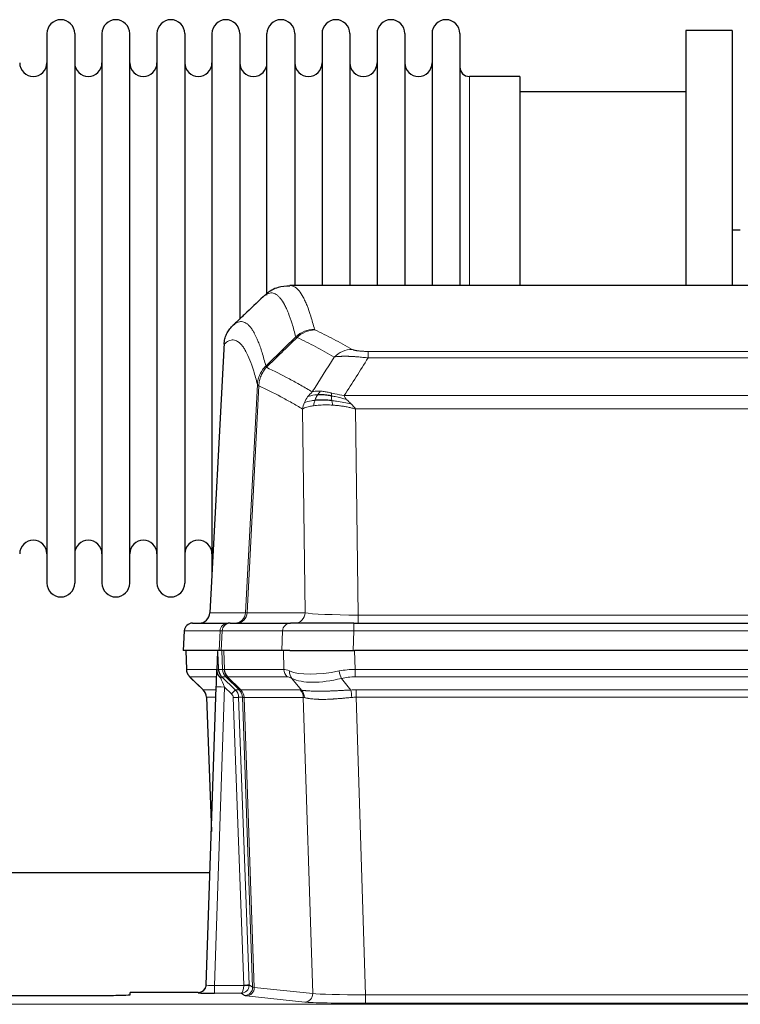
# Model space of a CAD drawing. Header units: inches. Extents: x 0 to 20790, y -12 to 14700.
# Tile 78 of 133: x 6164 to 6428, y 12018 to 12380. Entities that reach past the tile are written whole.
import ezdxf

# ---------------------------------------------------------------- set-up
doc = ezdxf.new("R2010")
doc.units = ezdxf.units.IN
doc.layers.add('1', color=7, linetype='Continuous', true_color=0xffffff)

msp = doc.modelspace()

# ---------------------------------------------------------------- linework, layer by layer
at = {"layer": '1', "color": 2, "linetype": 'Continuous', "lineweight": 25}
for p, q in [((6173.775, 12374.591), (6173.775, 12172.791)), ((6183.975, 12374.591), (6183.975, 12172.791)), ((6193.975, 12374.591), (6193.975, 12172.791)), ((6204.175, 12172.791), (6204.175, 12374.591)), ((6214.175, 12374.591), (6214.175, 12172.791)), ((6224.375, 12374.591), (6224.375, 12172.791)), ((6234.375, 12374.591), (6234.375, 12273.691)), ((6244.575, 12374.591), (6244.575, 12273.691)), ((6254.575, 12278.543), (6254.575, 12374.591)), ((6264.775, 12374.591), (6264.775, 12282.091)), ((6274.775, 12374.591), (6274.775, 12282.091)), ((6284.975, 12374.591), (6284.975, 12282.091)), ((6294.975, 12374.591), (6294.975, 12282.091)), ((6305.175, 12374.591), (6305.175, 12282.091)), ((6315.175, 12374.591), (6315.175, 12282.091)), ((6325.375, 12374.591), (6325.375, 12282.091)), ((6425.375, 12375.691), (6408.375, 12375.691)), ((6408.375, 12375.691), (6408.375, 12282.093)), ((6425.375, 12375.691), (6425.375, 12282.093)), ((6347.375, 12358.841), (6328.875, 12358.841)), ((6347.375, 12358.841), (6347.375, 12282.087)), ((6408.375, 12353.191), (6347.369, 12353.191)), ((6428.351, 12302.453), (6425.355, 12302.453)), ((6525.728, 12282.086), (6263.021, 12282.086)), ((6234.375, 12273.691), (6234.375, 12176.469)), ((6244.575, 12273.691), (6244.575, 12269.759)), ((6238.873, 12261.066), (6233.599, 12161.873)), ((6227.227, 12158.086), (6240.338, 12158.086)), ((6241.035, 12158.086), (6240.338, 12158.086)), ((6241.035, 12158.086), (6263.209, 12158.086)), ((6286.464, 12158.086), (6263.209, 12158.086)), ((6286.464, 12158.086), (6502.285, 12158.086)), ((6224.217, 12155.245), (6223.836, 12148.086)), ((6236.97, 12148.086), (6223.853, 12148.086)), ((6224.777, 12148.086), (6225.025, 12141.075)), ((6236.39, 12147.655), (6236.163, 12140.925)), ((6237.755, 12148.086), (6236.97, 12148.086)), ((6260.009, 12148.086), (6237.755, 12148.086)), ((6262.904, 12148.086), (6260.009, 12148.086)), ((6262.904, 12148.086), (6286.763, 12148.086)), ((6501.986, 12148.086), (6286.763, 12148.086)), ((6236.163, 12140.925), (6236.162, 12140.875)), ((6226.438, 12138.07), (6231.227, 12133.512)), ((6232.265, 12025.231), (6235.954, 12134.607)), ((6232.387, 12130.856), (6234.166, 12081.583)), ((6233.619, 12066.355), (6065.039, 12066.355)), ((6232.258, 12025.096), (6232.265, 12025.231)), ((6150.375, 12021.385), (6194.375, 12021.385)), ((6229.277, 12022.465), (6204.375, 12022.465)), ((6204.375, 12021.647), (6204.375, 12022.465))]:
    msp.add_line(p, q, dxfattribs=at)
at = {"layer": '1', "color": 110, "linetype": 'Continuous', "lineweight": 13}
for p, q in [((6328.875, 12358.841), (6328.875, 12282.087)), ((6238.859, 12260.572), (6233.611, 12161.876)), ((6291.703, 12257.879), (6497.046, 12257.879)), ((6291.703, 12255.462), (6291.703, 12257.879)), ((6497.046, 12255.462), (6291.703, 12255.462)), ((6246.677, 12161.876), (6251.054, 12245.745)), ((6251.61, 12245.268), (6247.258, 12161.876)), ((6282.972, 12241.632), (6505.777, 12241.632)), ((6268.61, 12161.876), (6267.653, 12236.723)), ((6501.664, 12236.733), (6287.085, 12236.733)), ((6287.085, 12236.733), (6288.053, 12161.05)), ((6233.611, 12161.876), (6246.677, 12161.876)), ((6247.258, 12161.876), (6268.61, 12161.876)), ((6288.053, 12161.05), (6500.696, 12161.05)), ((6288.053, 12158.086), (6288.053, 12161.05)), ((6286.464, 12155.243), (6286.464, 12158.086)), ((6224.233, 12155.243), (6223.853, 12148.086)), ((6237.344, 12155.243), (6224.233, 12155.243)), ((6236.97, 12148.086), (6237.344, 12155.243)), ((6238.128, 12155.243), (6237.755, 12148.086)), ((6260.302, 12155.243), (6238.128, 12155.243)), ((6260.009, 12148.086), (6260.302, 12155.243)), ((6286.464, 12155.243), (6286.171, 12148.086)), ((6502.285, 12155.243), (6286.464, 12155.243)), ((6224.793, 12148.086), (6225.041, 12141.091)), ((6238.239, 12141.091), (6237.996, 12148.086)), ((6238.781, 12148.086), (6239.024, 12141.091)), ((6260.772, 12141.091), (6260.581, 12148.086)), ((6286.763, 12148.086), (6286.954, 12141.091)), ((6225.041, 12141.091), (6236.169, 12141.091)), ((6236.079, 12138.354), (6226.259, 12138.354)), ((6236.778, 12141.091), (6238.239, 12141.091)), ((6239.458, 12138.354), (6238.023, 12138.354)), ((6238.023, 12138.354), (6242.95, 12133.604)), ((6239.024, 12141.091), (6260.772, 12141.091)), ((6244.387, 12133.598), (6239.495, 12138.342)), ((6240.041, 12138.342), (6244.987, 12133.545)), ((6261.954, 12138.354), (6240.207, 12138.354)), ((6286.954, 12138.354), (6286.954, 12141.091)), ((6286.954, 12141.091), (6501.795, 12141.091)), ((6501.795, 12138.354), (6286.954, 12138.354)), ((6226.354, 12138.162), (6231.167, 12133.581)), ((6267.224, 12133.477), (6263.731, 12137.795)), ((6281.93, 12137.795), (6285.383, 12133.527)), ((6231.18, 12133.604), (6235.92, 12133.604)), ((6238.952, 12134.611), (6235.258, 12025.069)), ((6241.562, 12132.095), (6238.952, 12134.611)), ((6242.95, 12133.604), (6244.362, 12133.604)), ((6244.987, 12133.545), (6266.721, 12133.545)), ((6287.296, 12133.603), (6501.453, 12133.603)), ((6287.296, 12130.865), (6287.296, 12133.603)), ((6235.828, 12130.869), (6232.398, 12130.869)), ((6232.398, 12130.869), (6234.172, 12081.756)), ((6246.064, 12025.165), (6242.173, 12130.728)), ((6244.17, 12130.869), (6248.062, 12025.306)), ((6245.58, 12130.869), (6244.17, 12130.869)), ((6249.29, 12024.409), (6245.58, 12130.869)), ((6246.163, 12130.825), (6249.876, 12024.295)), ((6267.903, 12130.825), (6246.169, 12130.825)), ((6271.361, 12022.049), (6267.903, 12130.825)), ((6287.296, 12130.865), (6290.77, 12021.58)), ((6501.453, 12130.865), (6287.296, 12130.865)), ((6235.258, 12025.069), (6246.063, 12025.069)), ((6235.258, 12025.069), (6235.258, 12022.175)), ((6248.062, 12025.306), (6249.29, 12024.409)), ((6249.876, 12024.295), (6271.361, 12022.049)), ((6229.267, 12022.333), (6229.277, 12022.465)), ((6235.258, 12022.175), (6245.1, 12022.175)), ((6246.294, 12021.303), (6245.1, 12022.175)), ((6268.452, 12018.932), (6246.967, 12021.179)), ((6290.77, 12021.58), (6290.77, 12018.476)), ((6290.77, 12021.58), (6497.979, 12021.58)), ((6150.375, 12018.111), (6638.375, 12018.111)), ((6497.979, 12018.476), (6290.77, 12018.476))]:
    msp.add_line(p, q, dxfattribs=at)
at = {"layer": '1', "color": 2, "linetype": 'Continuous', "lineweight": 25}
for centre, radius, start, end in [((6178.875, 12374.591), 5.1, 0, 180), ((6199.075, 12374.591), 5.1, 0, 180), ((6219.275, 12374.591), 5.1, 0, 180), ((6239.475, 12374.591), 5.1, 0, 180), ((6259.675, 12374.591), 5.1, 0, 180), ((6279.875, 12374.591), 5.1, 0, 180), ((6300.075, 12374.591), 5.1, 0, 180), ((6320.275, 12374.591), 5.1, 0, 180), ((6168.775, 12363.841), 5, 180, 0), ((6188.975, 12363.841), 5, 180, 0), ((6209.175, 12363.841), 5, 180, 0), ((6229.375, 12363.841), 5, 180, 0), ((6249.575, 12363.841), 5, 180, 0), ((6269.775, 12363.841), 5, 180, 0), ((6289.975, 12363.841), 5, 180, 0), ((6310.175, 12363.841), 5, 180, 0), ((6328.875, 12362.341), 3.5, 180, 270), ((6168.775, 12183.541), 5, 0, 180), ((6188.975, 12183.541), 5, 0, 180), ((6209.175, 12183.541), 5, 0, 180), ((6229.375, 12183.541), 5, 0, 180), ((6178.875, 12172.791), 5.1, 180, 0), ((6199.075, 12172.791), 5.1, 180, 0), ((6219.275, 12172.791), 5.1, 180, 0), ((6227.213, 12155.086), 3, 90, 176.70585)]:
    msp.add_arc(centre, radius, start, end, dxfattribs=at)
at = {"layer": '1', "color": 110, "linetype": 'Continuous', "lineweight": 13}
for centre, major_axis, ratio, start_param, end_param in [((6272.008, 12256.029), (-9.695, -2.45), 0.9931439, 4.4664808, 5.2238901), ((6272.195, 12255.868), (-4.281, -9.037), 0.9659395, 3.5975691, 4.3432065), ((6285.856, 12248.722), (-4.97, -8.677), 0.9635717, 3.6779385, 4.4208965), ((6242.685, 12162.086), (0, 4), 0.9993908, 3.1415927, 4.6600291), ((6243.382, 12162.086), (0, 4), 0.9702957, 3.1415927, 4.6600291), ((6266.703, 12162.086), (20.038, 0.208), 0.001459, 3.1763609, 3.3855124), ((6264.734, 12162.086), (0, 4), 0.9702957, 3.1415927, 4.6600291), ((6287.973, 12162.086), (-20.002, 0.052), 0.0517476, 0.2535919, 1.5749043), ((6227.227, 12155.086), (0, 3), 0.9993908, 0, 1.5184364), ((6240.338, 12155.086), (0, 3), 0.9993908, 0, 1.5184364), ((6241.035, 12155.086), (0, 3), 0.9702957, 0, 1.5184364), ((6263.209, 12155.086), (0, 3), 0.9702957, 0, 1.5184364), ((6264.356, 12155.086), (-27.029, 0.156), 0.000812, 6.0391365, 6.248288), ((6286.516, 12155.086), (-27.018, 0.123), 0.0058026, 4.7143189, 6.0386286), ((6229.036, 12141.231), (0, 4), 0.9993908, 1.6057029, 2.3736478), ((6250.075, 12115.354), (-23.826, 22.997), 0.016839, 6.265741, 6.3949638), ((6234.78, 12141.022), (-1.999, -0.077), 0.1036431, 2.3309857, 3.1065184), ((6236.048, 12137.57), (-1.583, -1.222), 0.0276319, 2.3426468, 3.1139303), ((6236.634, 12136.915), (-1.388, -1.44), 0.0242285, 2.3413968, 3.1173399), ((6240.799, 12141.231), (-3.533, 1.889), 0.9978057, 1.1483087, 1.2948091), ((6266.034, 12118.231), (-27.808, 22.856), 0.0163198, 6.2307102, 6.2626906), ((6242.234, 12141.231), (0, 4), 0.9993908, 1.6057029, 2.3736478), ((6242.272, 12141.219), (1.703, 3.619), 0.9971774, 2.0444506, 2.8128075), ((6264.884, 12151.321), (26.658, 10.191), 0.0473724, 3.1922144, 3.3375655), ((6266.034, 12118.231), (-27.661, 22.629), 0.1172119, 6.1415195, 6.1734997), ((6242.737, 12141.219), (-0.603, 3.954), 0.9772749, 1.4578558, 2.2262127), ((6242.903, 12141.231), (0, 4), 0.9702957, 1.6057029, 2.3736478), ((6263.257, 12115.354), (-23.81, 22.997), 0.0168486, 6.2337623, 6.2657425), ((6264.884, 12151.321), (25.449, 12.923), 0.0600246, 3.1865743, 3.3319254), ((6263.338, 12115.354), (-23.636, 22.829), 0.1185163, 6.1610868, 6.193067), ((6287.603, 12118.231), (-27.492, 22.639), 0.1155218, 5.9182109, 6.1390417), ((6264.651, 12141.231), (0, 4), 0.9702957, 1.6057029, 2.3736478), ((6284.907, 12115.354), (-23.46, 22.829), 0.1194803, 5.9401815, 6.1610123), ((6266.427, 12140.672), (1.736, 3.604), 0.8689501, 2.008197, 2.795133), ((6286.7, 12151.321), (26.677, 8.186), 0.3267204, 3.5164364, 4.4002733), ((6287.603, 12118.231), (-26.983, 1.545), 0.8452785, 4.7847941, 5.0056249), ((6281.93, 12140.672), (-0.881, 3.902), 0.2224052, 1.5615969, 2.3485329), ((6287.603, 12115.354), (-16.721, 16.271), 0.9721633, 5.4982631, 5.7190939), ((6238.952, 12134.506), (2.998, -0.101), 0.0348797, 1.5719726, 3.1427689), ((6238.952, 12134.681), (-1.856, 4.567), 0.0053314, 0.7881854, 1.5839148), ((6286.7, 12151.321), (25.873, 10.634), 0.4068526, 3.4799804, 4.3638173), ((6256.048, 12109.587), (-24.879, 24.014), 0.016827, 6.2657537, 6.3097783), ((6228.403, 12130.727), (0, -4), 0.9993908, 1.606401, 2.3736478), ((6241.562, 12132.165), (-1.388, -1.44), 0.0242285, 1.5456675, 3.1173399), ((6240.173, 12130.657), (-1.703, 1.052), 0.998638, 3.7311375, 4.4983842), ((6240.173, 12130.727), (-2.83, 2.828), 0.9993905, 3.9625957, 4.7298425), ((6241.585, 12130.727), (0, -4), 0.9993908, 1.606401, 2.3736478), ((6269.199, 12109.586), (-24.848, 24.014), 0.0168509, 6.2432977, 6.2657509), ((6241.61, 12130.721), (-1.442, -3.731), 0.998056, 1.9750302, 2.7420583), ((6242.285, 12130.668), (-0.019, -4), 0.9702844, 1.6145674, 2.378208), ((6242.291, 12130.668), (0, -4), 0.9702957, 1.6100662, 2.3736478), ((6290.787, 12109.436), (-24.592, 23.931), 0.1189226, 6.0865623, 6.1615802), ((6264.025, 12130.668), (0, -4), 0.9702957, 1.6100662, 2.3736478), ((6264.528, 12130.6), (-0.926, -3.891), 0.9457602, 1.8333412, 2.5978993), ((6288.085, 12109.603), (-17.528, 16.98), 0.9676454, 5.4983407, 5.5781883), ((6285.383, 12130.649), (0.32, -3.987), 0.0824896, 1.6016287, 2.3703401), ((6242.173, 12130.798), (-1.999, -0.074), 0.0348758, 1.5695108, 3.106687), ((6266.422, 12106.709), (-20.849, 24.157), 0.0182438, 6.248525, 6.2709784), ((6288.091, 12106.559), (-20.559, 24.143), 0.1188179, 6.1116391, 6.1866571), ((6288.085, 12106.726), (-2.819, 24.028), 0.8253154, 6.1813941, 6.2612416), ((6229.267, 12025.332), (-2.991, 0.235), 0.9996552, 1.6492063, 3.1415821), ((6235.27, 12025.332), (3.005, 0.103), 0.0869619, 3.134501, 4.7052973), ((6245.1, 12025.174), (0.028, 3), 0.3214645, 3.1707908, 4.6805006), ((6245.1, 12025.174), (0.98, 2.84), 0.9849493, 3.4786225, 4.9883323), ((6245.064, 12025.131), (-0.605, 0.799), 0.9977274, 4.0036721, 4.0994376), ((6246.063, 12025.139), (1.997, -0.118), 0.0348391, 4.7144422, 6.2458161), ((6246.064, 12025.235), (1.999, 0.074), 0.0348758, 4.7111034, 6.2482796), ((6246.294, 12024.302), (-1.769, -2.423), 0.9990158, 0.6312732, 2.2367485), ((6246.967, 12024.178), (-0.312, -2.984), 0.969741, 0.1074293, 1.71115), ((6245.064, 12025.2), (-0.383, 2.976), 0.9995819, 4.5239292, 4.6196947), ((6269.293, 12024.324), (-20.016, 0.105), 0.0266879, 0.0359631, 0.2452873), ((6269.293, 12021.325), (-23.014, 0), 0.0261612, 0.0358052, 0.2451294), ((6268.452, 12021.931), (-0.312, -2.984), 0.969741, 0.1074293, 1.71115), ((6290.776, 12019.078), (23.012, 0), 0.0261647, 3.3867297, 4.7121117), ((6290.776, 12022.077), (-20.013, 0.095), 0.0248544, 0.2452138, 1.5705958)]:
    msp.add_ellipse(centre, major_axis=major_axis, ratio=ratio, start_param=start_param, end_param=end_param, dxfattribs=at)
at = {"layer": '1', "color": 2, "linetype": 'Continuous', "lineweight": 25}
for centre, major_axis, ratio, start_param, end_param in [((6229.619, 12162.086), (0, 4), 0.9993908, 3.1415927, 4.6600291), ((6235.954, 12134.782), (0.227, 6.726), 0.0008736, 4.686473, 5.8457525), ((6228.39, 12130.703), (3.886, 0.947), 0.998973, 6.0801535, 6.8477658), ((6253.271, 12106.709), (-20.882, 24.158), 0.0154016, 6.2674704, 6.311495), ((6229.278, 12025.469), (0.15, 3), 0.998739, 3.1914798, 4.7286497), ((6194.375, 12021.647), (-10, 0), 0.0261859, 1.5707963, 3.1415927), ((6235.27, 12022.333), (6.003, 0), 0.0262109, 3.1395311, 4.7103274)]:
    msp.add_ellipse(centre, major_axis=major_axis, ratio=ratio, start_param=start_param, end_param=end_param, dxfattribs=at)
at = {"layer": '1', "color": 110, "linetype": 'Continuous', "lineweight": 13}
for points, knots in [([(6265.14, 12263.226), (6264.702, 12264.963), (6263.81, 12268.157), (6262.888, 12270.789), (6262.185, 12272.553), (6261.949, 12273.106), (6261.473, 12274.142), (6261.233, 12274.624), (6260.506, 12275.967), (6260.014, 12276.721), (6259.39, 12277.488), (6259.265, 12277.633), (6259.013, 12277.904), (6258.634, 12278.285), (6258.251, 12278.587), (6257.479, 12279.084), (6256.436, 12279.466), (6254.826, 12279.195), (6253.724, 12278.452), (6253.166, 12277.939)], [0, 0, 0, 0, 0.125, 0.25, 0.25, 0.3125, 0.3125, 0.375, 0.375, 0.5, 0.5, 0.53125, 0.53125, 0.5625, 0.625, 0.625, 0.75, 0.875, 1, 1, 1, 1]), ([(6263.028, 12282.086), (6263.121, 12282.086), (6263.744, 12282.056), (6264.357, 12281.832), (6265.128, 12281.335), (6265.51, 12281.034), (6265.889, 12280.653), (6266.14, 12280.381), (6266.265, 12280.237), (6266.889, 12279.469), (6267.38, 12278.715), (6268.105, 12277.372), (6268.345, 12276.889), (6268.821, 12275.853), (6269.057, 12275.299), (6269.759, 12273.534), (6270.68, 12270.9), (6271.57, 12267.703), (6272.008, 12265.964)], [0, 0, 0, 0, 0.0285171, 0.1904309, 0.1904309, 0.2713878, 0.3118663, 0.3118663, 0.3523447, 0.3523447, 0.5142585, 0.5142585, 0.5952154, 0.5952154, 0.6761724, 0.6761724, 0.8380862, 1, 1, 1, 1]), ([(6241.914, 12267.262), (6242.485, 12267.816), (6243.613, 12268.631), (6245.258, 12268.975), (6246.325, 12268.621), (6247.113, 12268.137), (6247.504, 12267.84), (6247.956, 12267.397), (6248.148, 12267.187), (6248.276, 12267.043), (6248.34, 12266.968), (6248.659, 12266.583), (6249.039, 12266.067), (6249.476, 12265.369), (6249.663, 12265.05), (6249.787, 12264.832), (6249.849, 12264.721), (6250.405, 12263.7), (6251.378, 12261.595), (6252.789, 12257.563), (6253.697, 12254.292), (6254.143, 12252.511)], [0, 0, 0, 0, 0.125, 0.25, 0.375, 0.375, 0.4375, 0.46875, 0.484375, 0.484375, 0.5, 0.5, 0.5625, 0.59375, 0.609375, 0.609375, 0.625, 0.625, 0.75, 0.875, 1, 1, 1, 1]), ([(6272.195, 12265.803), (6272.139, 12265.83), (6272.096, 12265.856), (6272.033, 12265.91), (6272.014, 12265.937), (6272.008, 12265.964)], [0, 0, 0, 0, 0.5, 0.5, 1, 1, 1, 1]), ([(6272.195, 12265.803), (6274.48, 12264.716), (6276.762, 12263.574), (6280.177, 12261.781), (6281.315, 12261.169), (6283.587, 12259.919), (6284.722, 12259.281), (6285.856, 12258.628)], [0, 0, 0, 0, 0.5, 0.5, 0.75, 0.75, 1, 1, 1, 1]), ([(6251.054, 12245.745), (6250.609, 12247.524), (6249.703, 12250.793), (6248.296, 12254.824), (6247.326, 12256.932), (6246.772, 12257.955), (6246.71, 12258.066), (6246.586, 12258.284), (6246.4, 12258.605), (6245.963, 12259.305), (6245.585, 12259.823), (6245.267, 12260.209), (6245.203, 12260.284), (6245.075, 12260.43), (6244.884, 12260.641), (6244.433, 12261.087), (6244.043, 12261.387), (6243.257, 12261.878), (6242.194, 12262.242), (6240.553, 12261.917), (6239.428, 12261.117), (6238.859, 12260.572)], [0, 0, 0, 0, 0.125, 0.25, 0.375, 0.375, 0.390625, 0.390625, 0.40625, 0.4375, 0.5, 0.5, 0.515625, 0.515625, 0.53125, 0.5625, 0.625, 0.625, 0.75, 0.875, 1, 1, 1, 1]), ([(6279.276, 12255.803), (6278.141, 12256.456), (6277.004, 12257.095), (6274.729, 12258.347), (6273.59, 12258.959), (6270.171, 12260.755), (6267.887, 12261.897), (6265.599, 12262.986)], [0, 0, 0, 0, 0.25, 0.25, 0.5, 0.5, 1, 1, 1, 1]), ([(6291.703, 12257.879), (6291.521, 12257.879), (6291.338, 12257.88), (6290.974, 12257.884), (6290.795, 12257.888), (6290.439, 12257.897), (6290.264, 12257.902), (6289.917, 12257.916), (6289.746, 12257.925), (6289.535, 12257.937), (6289.493, 12257.939), (6289.409, 12257.944), (6289.285, 12257.952), (6289.164, 12257.961), (6288.925, 12257.978), (6288.617, 12258.004), (6288.33, 12258.035), (6288.157, 12258.055), (6288.122, 12258.059), (6288.054, 12258.068), (6288.021, 12258.072), (6287.921, 12258.085), (6287.856, 12258.094), (6287.666, 12258.121), (6287.547, 12258.139), (6287.32, 12258.178), (6287.213, 12258.198), (6287.01, 12258.239), (6286.915, 12258.26), (6286.802, 12258.287), (6286.779, 12258.293), (6286.736, 12258.304), (6286.714, 12258.309), (6286.65, 12258.326), (6286.609, 12258.337), (6286.491, 12258.371), (6286.417, 12258.393), (6286.28, 12258.439), (6286.217, 12258.462), (6286.04, 12258.532), (6285.94, 12258.58), (6285.856, 12258.628)], [0, 0, 0, 0, 0.0625, 0.0625, 0.125, 0.125, 0.1875, 0.1875, 0.25, 0.25, 0.265625, 0.265625, 0.28125, 0.3125, 0.3125, 0.375, 0.4375, 0.4375, 0.453125, 0.453125, 0.46875, 0.46875, 0.5, 0.5, 0.5625, 0.5625, 0.625, 0.625, 0.6875, 0.6875, 0.703125, 0.703125, 0.71875, 0.71875, 0.75, 0.75, 0.8125, 0.8125, 0.875, 0.875, 1, 1, 1, 1]), ([(6291.703, 12255.462), (6291.368, 12255.505), (6291.035, 12255.546), (6290.372, 12255.624), (6290.044, 12255.661), (6289.068, 12255.765), (6288.43, 12255.826), (6287.728, 12255.884), (6287.65, 12255.89), (6287.494, 12255.903), (6287.417, 12255.909), (6287.185, 12255.926), (6287.032, 12255.938), (6286.578, 12255.969), (6285.983, 12256.007), (6285.41, 12256.035), (6284.989, 12256.052), (6284.781, 12256.06), (6284.575, 12256.066), (6284.439, 12256.07), (6284.371, 12256.072), (6283.765, 12256.087), (6283.257, 12256.091), (6282.538, 12256.083), (6282.306, 12256.078), (6281.967, 12256.067), (6281.856, 12256.063), (6281.638, 12256.053), (6281.53, 12256.048), (6281.003, 12256.018), (6280.615, 12255.986), (6279.9, 12255.906), (6279.574, 12255.859), (6279.276, 12255.803)], [0, 0, 0, 0, 0.0625, 0.0625, 0.125, 0.125, 0.25, 0.25, 0.265625, 0.265625, 0.28125, 0.28125, 0.3125, 0.3125, 0.375, 0.4375, 0.4375, 0.46875, 0.484375, 0.484375, 0.5, 0.5, 0.625, 0.625, 0.6875, 0.6875, 0.71875, 0.71875, 0.75, 0.75, 0.875, 0.875, 1, 1, 1, 1]), ([(6251.054, 12245.745), (6251.079, 12246.061), (6251.13, 12246.695), (6251.318, 12247.63), (6251.588, 12248.544), (6252.063, 12249.721), (6252.847, 12251.116), (6253.711, 12252.046), (6254.143, 12252.511)], [0, 0, 0, 0, 0.1250992, 0.25018, 0.3752424, 0.5002868, 0.7501372, 1, 1, 1, 1]), ([(6251.61, 12245.268), (6251.631, 12245.899), (6251.709, 12246.527), (6251.973, 12247.756), (6252.158, 12248.356), (6252.63, 12249.509), (6252.915, 12250.061), (6253.574, 12251.098), (6253.947, 12251.583), (6254.355, 12252.028)], [0, 0, 0, 0, 0.25, 0.25, 0.5, 0.5, 0.75, 0.75, 1, 1, 1, 1]), ([(6254.355, 12252.028), (6254.28, 12252.117), (6254.238, 12252.213), (6254.18, 12252.386), (6254.164, 12252.462), (6254.143, 12252.511)], [0, 0, 0, 0, 0.5, 0.5, 1, 1, 1, 1]), ([(6254.355, 12252.028), (6257.177, 12250.689), (6259.993, 12249.268), (6264.207, 12247.013), (6265.609, 12246.241), (6268.412, 12244.656), (6269.811, 12243.843), (6271.209, 12243.009)], [0, 0, 0, 0, 0.5, 0.5, 0.75, 0.75, 1, 1, 1, 1]), ([(6251.61, 12245.268), (6251.541, 12245.312), (6251.387, 12245.41), (6251.194, 12245.544), (6251.087, 12245.656), (6251.061, 12245.727), (6251.054, 12245.745)], [0, 0, 0, 0, 0.2247758, 0.4999124, 0.8717677, 1, 1, 1, 1]), ([(6267.653, 12236.723), (6266.322, 12237.51), (6264.989, 12238.278), (6262.322, 12239.776), (6260.986, 12240.507), (6256.976, 12242.643), (6254.296, 12243.993), (6251.61, 12245.268)], [0, 0, 0, 0, 0.25, 0.25, 0.5, 0.5, 1, 1, 1, 1]), ([(6274.385, 12243.271), (6274.086, 12243.296), (6273.795, 12243.312), (6272.668, 12243.328), (6271.902, 12243.234), (6271.209, 12243.009)], [0, 0, 0, 0, 0.25, 0.25, 1, 1, 1, 1]), ([(6273.16, 12241.948), (6273.259, 12242.098), (6273.36, 12242.24), (6273.617, 12242.568), (6273.774, 12242.742), (6274.085, 12243.043), (6274.238, 12243.169), (6274.385, 12243.271)], [0, 0, 0, 0, 0.25, 0.25, 0.625, 0.625, 1, 1, 1, 1]), ([(6278.354, 12242.575), (6278.174, 12242.615), (6277.995, 12242.655), (6277.288, 12242.808), (6276.773, 12242.915), (6275.779, 12243.096), (6275.3, 12243.171), (6274.685, 12243.242), (6274.534, 12243.258), (6274.385, 12243.271)], [0, 0, 0, 0, 0.125, 0.125, 0.5, 0.5, 0.875, 0.875, 1, 1, 1, 1]), ([(6272.174, 12239.886), (6271.74, 12239.85), (6271.33, 12239.804), (6269.8, 12239.587), (6268.904, 12239.347), (6268.292, 12239.062)], [0, 0, 0, 0, 0.25, 0.25, 1, 1, 1, 1]), ([(6273.16, 12241.948), (6272.789, 12241.935), (6272.432, 12241.91), (6271.071, 12241.758), (6270.201, 12241.533), (6269.502, 12241.202)], [0, 0, 0, 0, 0.25, 0.25, 1, 1, 1, 1]), ([(6271.684, 12237.924), (6271.72, 12238.125), (6271.763, 12238.348), (6271.868, 12238.827), (6271.931, 12239.083), (6272.057, 12239.524), (6272.113, 12239.704), (6272.174, 12239.886)], [0, 0, 0, 0, 0.375, 0.375, 0.75, 0.75, 1, 1, 1, 1]), ([(6272.174, 12239.886), (6272.205, 12239.976), (6272.238, 12240.067), (6272.372, 12240.431), (6272.485, 12240.703), (6272.734, 12241.228), (6272.871, 12241.481), (6273.062, 12241.796), (6273.111, 12241.873), (6273.16, 12241.948)], [0, 0, 0, 0, 0.125, 0.125, 0.5, 0.5, 0.875, 0.875, 1, 1, 1, 1]), ([(6278.204, 12241.542), (6278.202, 12241.666), (6278.204, 12241.782), (6278.217, 12242.047), (6278.233, 12242.185), (6278.281, 12242.414), (6278.313, 12242.506), (6278.354, 12242.575)], [0, 0, 0, 0, 0.25, 0.25, 0.625, 0.625, 1, 1, 1, 1]), ([(6283.842, 12240.188), (6282.432, 12240.61), (6280.996, 12240.986), (6279.125, 12241.376), (6278.661, 12241.464), (6278.204, 12241.542)], [0, 0, 0, 0, 0.75, 0.75, 1, 1, 1, 1]), ([(6278.372, 12239.8), (6278.36, 12239.878), (6278.349, 12239.955), (6278.304, 12240.265), (6278.275, 12240.497), (6278.231, 12240.941), (6278.216, 12241.154), (6278.206, 12241.417), (6278.204, 12241.48), (6278.204, 12241.542)], [0, 0, 0, 0, 0.125, 0.125, 0.5, 0.5, 0.875, 0.875, 1, 1, 1, 1]), ([(6282.972, 12241.632), (6281.751, 12241.821), (6280.575, 12242.077), (6279.082, 12242.412), (6278.714, 12242.495), (6278.354, 12242.575)], [0, 0, 0, 0, 0.75, 0.75, 1, 1, 1, 1]), ([(6278.687, 12238.15), (6278.654, 12238.313), (6278.614, 12238.498), (6278.533, 12238.901), (6278.49, 12239.117), (6278.422, 12239.492), (6278.397, 12239.646), (6278.372, 12239.8)], [0, 0, 0, 0, 0.375, 0.375, 0.75, 0.75, 1, 1, 1, 1]), ([(6285.514, 12238.57), (6283.741, 12239.022), (6281.912, 12239.368), (6279.538, 12239.681), (6278.95, 12239.747), (6278.372, 12239.8)], [0, 0, 0, 0, 0.75, 0.75, 1, 1, 1, 1]), ([(6283.842, 12240.188), (6283.724, 12240.315), (6283.614, 12240.441), (6283.365, 12240.751), (6283.24, 12240.932), (6283.054, 12241.288), (6282.993, 12241.462), (6282.972, 12241.632)], [0, 0, 0, 0, 0.25, 0.25, 0.625, 0.625, 1, 1, 1, 1]), ([(6285.514, 12238.57), (6285.44, 12238.641), (6285.366, 12238.712), (6285.07, 12238.994), (6284.848, 12239.2), (6284.421, 12239.604), (6284.215, 12239.802), (6283.963, 12240.06), (6283.902, 12240.124), (6283.842, 12240.188)], [0, 0, 0, 0, 0.125, 0.125, 0.5, 0.5, 0.875, 0.875, 1, 1, 1, 1]), ([(6271.684, 12237.924), (6271.437, 12237.885), (6270.88, 12237.797), (6270.046, 12237.62), (6269.163, 12237.385), (6268.295, 12237.083), (6267.876, 12236.848), (6267.653, 12236.723)], [0, 0, 0, 0, 0.132495, 0.2987501, 0.4987593, 0.7325133, 1, 1, 1, 1]), ([(6278.687, 12238.15), (6278.29, 12238.171), (6277.478, 12238.215), (6276.284, 12238.234), (6275.087, 12238.218), (6273.908, 12238.162), (6272.752, 12238.068), (6272.045, 12237.973), (6271.684, 12237.924)], [0, 0, 0, 0, 0.1495041, 0.3058451, 0.4690463, 0.6391276, 0.8161069, 1, 1, 1, 1]), ([(6287.085, 12236.733), (6286.64, 12236.854), (6285.738, 12237.097), (6284.364, 12237.401), (6282.961, 12237.664), (6281.538, 12237.878), (6280.1, 12238.046), (6279.162, 12238.115), (6278.687, 12238.15)], [0, 0, 0, 0, 0.1561441, 0.3164106, 0.4808681, 0.6495804, 0.8226062, 1, 1, 1, 1]), ([(6287.085, 12236.733), (6286.932, 12236.979), (6286.756, 12237.219), (6286.373, 12237.685), (6286.166, 12237.912), (6285.808, 12238.281), (6285.661, 12238.427), (6285.514, 12238.57)], [0, 0, 0, 0, 0.375, 0.375, 0.75, 0.75, 1, 1, 1, 1]), ([(6236.514, 12147.677), (6236.52, 12147.542), (6236.526, 12147.406), (6236.537, 12147.135), (6236.543, 12146.999), (6236.56, 12146.59), (6236.571, 12146.317), (6236.594, 12145.771), (6236.605, 12145.497), (6236.627, 12144.948), (6236.638, 12144.673), (6236.66, 12144.124), (6236.67, 12143.848), (6236.692, 12143.298), (6236.703, 12143.022), (6236.735, 12142.195), (6236.757, 12141.644), (6236.778, 12141.091)], [0, 0, 0, 0, 0.0625, 0.0625, 0.125, 0.125, 0.25, 0.25, 0.375, 0.375, 0.5, 0.5, 0.625, 0.625, 0.75, 0.75, 1, 1, 1, 1]), ([(6267.224, 12133.477), (6267.37, 12133.457), (6267.534, 12133.435), (6267.899, 12133.388), (6268.099, 12133.364), (6268.374, 12133.334), (6268.43, 12133.328), (6268.544, 12133.316), (6268.602, 12133.31), (6268.78, 12133.293), (6268.902, 12133.281), (6269.282, 12133.247), (6269.552, 12133.226), (6270.122, 12133.186), (6270.423, 12133.168), (6271.058, 12133.137), (6271.391, 12133.123), (6271.916, 12133.107), (6272.095, 12133.102), (6272.369, 12133.096), (6272.462, 12133.095), (6272.602, 12133.092), (6272.65, 12133.091), (6272.744, 12133.09), (6273.171, 12133.084), (6273.613, 12133.082), (6274.419, 12133.084), (6275.248, 12133.092), (6276.121, 12133.111), (6277.015, 12133.137), (6277.473, 12133.152), (6278.06, 12133.174), (6278.178, 12133.179), (6278.415, 12133.188), (6278.535, 12133.193), (6278.894, 12133.208), (6279.135, 12133.219), (6279.86, 12133.252), (6280.347, 12133.276), (6281.331, 12133.325), (6281.828, 12133.35), (6282.829, 12133.402), (6283.333, 12133.428), (6284.352, 12133.479), (6284.865, 12133.504), (6285.383, 12133.527)], [0, 0, 0, 0, 0.0625, 0.0625, 0.125, 0.125, 0.140625, 0.140625, 0.15625, 0.15625, 0.1875, 0.1875, 0.25, 0.25, 0.3125, 0.3125, 0.375, 0.375, 0.40625, 0.40625, 0.421875, 0.421875, 0.4296875, 0.4296875, 0.4375, 0.5, 0.5, 0.5625, 0.625, 0.625, 0.6875, 0.6875, 0.703125, 0.703125, 0.71875, 0.71875, 0.75, 0.75, 0.8125, 0.8125, 0.875, 0.875, 0.9375, 0.9375, 1, 1, 1, 1]), ([(6246.163, 12130.825), (6246.012, 12130.824), (6245.89, 12130.827), (6245.702, 12130.84), (6245.637, 12130.851), (6245.601, 12130.865)], [0, 0, 0, 0, 0.5, 0.5, 1, 1, 1, 1]), ([(6285.702, 12130.799), (6285.213, 12130.754), (6284.729, 12130.709), (6283.769, 12130.62), (6283.294, 12130.576), (6282.352, 12130.491), (6281.885, 12130.45), (6280.96, 12130.372), (6280.501, 12130.336), (6279.82, 12130.285), (6279.594, 12130.269), (6279.256, 12130.247), (6279.144, 12130.239), (6278.921, 12130.225), (6278.81, 12130.218), (6278.258, 12130.185), (6277.827, 12130.163), (6276.983, 12130.127), (6276.159, 12130.099), (6275.373, 12130.088), (6274.607, 12130.087), (6274.233, 12130.091), (6273.824, 12130.1), (6273.779, 12130.101), (6273.688, 12130.104), (6273.643, 12130.105), (6273.509, 12130.109), (6273.243, 12130.118), (6272.985, 12130.129), (6272.48, 12130.154), (6272.158, 12130.176), (6271.542, 12130.225), (6271.247, 12130.254), (6270.687, 12130.317), (6270.421, 12130.352), (6270.043, 12130.408), (6269.92, 12130.428), (6269.742, 12130.458), (6269.683, 12130.468), (6269.568, 12130.488), (6269.512, 12130.498), (6269.234, 12130.55), (6269.029, 12130.593), (6268.651, 12130.679), (6268.478, 12130.722), (6268.323, 12130.765)], [0, 0, 0, 0, 0.0625, 0.0625, 0.125, 0.125, 0.1875, 0.1875, 0.25, 0.25, 0.28125, 0.28125, 0.296875, 0.296875, 0.3125, 0.3125, 0.375, 0.375, 0.4375, 0.5, 0.5, 0.5625, 0.5625, 0.5703125, 0.5703125, 0.578125, 0.578125, 0.59375, 0.625, 0.625, 0.6875, 0.6875, 0.75, 0.75, 0.8125, 0.8125, 0.84375, 0.84375, 0.859375, 0.859375, 0.875, 0.875, 0.9375, 0.9375, 1, 1, 1, 1])]:
    msp.add_open_spline(points, degree=3, knots=knots, dxfattribs=at)
at = {"layer": '1', "color": 2, "linetype": 'Continuous', "lineweight": 25}
for points, knots in [([(6263.001, 12281.841), (6261.424, 12281.865), (6258.152, 12281.56), (6255.136, 12279.734), (6253.983, 12278.601), (6253.787, 12278.38)], [0, 0, 0, 0, 0.3807293, 0.8846617, 1, 1, 1, 1]), ([(6238.859, 12260.572), (6238.888, 12261.203), (6238.978, 12261.831), (6239.201, 12262.749), (6239.29, 12263.052), (6239.496, 12263.646), (6239.613, 12263.938), (6239.874, 12264.51), (6240.019, 12264.789), (6240.333, 12265.331), (6240.503, 12265.595), (6240.867, 12266.104), (6241.061, 12266.35), (6241.471, 12266.822), (6241.688, 12267.048), (6241.914, 12267.262)], [0, 0, 0, 0, 0.25, 0.25, 0.375, 0.375, 0.5, 0.5, 0.625, 0.625, 0.75, 0.75, 0.875, 0.875, 1, 1, 1, 1]), ([(6278.372, 12239.8), (6278.083, 12239.827), (6277.797, 12239.851), (6276.663, 12239.934), (6275.84, 12239.969), (6274.275, 12239.987), (6273.534, 12239.971), (6272.616, 12239.919), (6272.392, 12239.904), (6272.174, 12239.886)], [0, 0, 0, 0, 0.125, 0.125, 0.5, 0.5, 0.875, 0.875, 1, 1, 1, 1]), ([(6278.204, 12241.542), (6277.975, 12241.581), (6277.748, 12241.618), (6276.846, 12241.754), (6276.187, 12241.832), (6274.917, 12241.935), (6274.307, 12241.961), (6273.535, 12241.959), (6273.346, 12241.955), (6273.16, 12241.948)], [0, 0, 0, 0, 0.125, 0.125, 0.5, 0.5, 0.875, 0.875, 1, 1, 1, 1]), ([(6225.038, 12141.039), (6225.035, 12141.008), (6225.013, 12140.679), (6225.161, 12140.116), (6225.402, 12139.473), (6225.645, 12139.046), (6225.817, 12138.792), (6225.916, 12138.657), (6225.957, 12138.605)], [0, 0, 0, 0, 0.0267984, 0.2769207, 0.4859555, 0.6569382, 0.8419831, 1, 1, 1, 1]), ([(6236.162, 12140.875), (6236.157, 12140.754), (6236.16, 12140.516), (6236.185, 12140.283), (6236.213, 12140.11), (6236.224, 12140.052), (6236.243, 12139.966), (6236.249, 12139.938), (6236.263, 12139.881), (6236.271, 12139.853), (6236.309, 12139.713), (6236.346, 12139.605), (6236.432, 12139.395), (6236.481, 12139.293), (6236.55, 12139.169), (6236.564, 12139.145), (6236.594, 12139.097), (6236.609, 12139.072), (6236.655, 12139.001), (6236.687, 12138.954), (6236.754, 12138.864), (6236.789, 12138.819), (6236.862, 12138.733), (6236.899, 12138.69), (6236.957, 12138.627), (6236.977, 12138.606), (6237.016, 12138.565), (6237.036, 12138.544), (6237.077, 12138.502), (6237.097, 12138.481), (6237.137, 12138.437), (6237.157, 12138.415), (6237.176, 12138.391)], [0, 0, 0, 0, 0.125, 0.25, 0.25, 0.3125, 0.3125, 0.34375, 0.34375, 0.375, 0.375, 0.5, 0.5, 0.625, 0.625, 0.65625, 0.65625, 0.6875, 0.6875, 0.75, 0.75, 0.8125, 0.8125, 0.875, 0.875, 0.90625, 0.90625, 0.9375, 0.9375, 0.96875, 0.96875, 1, 1, 1, 1]), ([(6236.778, 12141.091), (6236.78, 12141.037), (6236.783, 12140.984), (6236.792, 12140.877), (6236.798, 12140.824), (6236.817, 12140.668), (6236.834, 12140.566), (6236.876, 12140.366), (6236.9, 12140.267), (6236.956, 12140.072), (6236.988, 12139.976), (6237.041, 12139.833), (6237.06, 12139.786), (6237.099, 12139.691), (6237.12, 12139.644), (6237.184, 12139.504), (6237.231, 12139.412), (6237.331, 12139.231), (6237.385, 12139.141), (6237.502, 12138.964), (6237.564, 12138.877), (6237.631, 12138.79)], [0, 0, 0, 0, 0.0625, 0.0625, 0.125, 0.125, 0.25, 0.25, 0.375, 0.375, 0.5, 0.5, 0.5625, 0.5625, 0.625, 0.625, 0.75, 0.75, 0.875, 0.875, 1, 1, 1, 1]), ([(6237.176, 12138.391), (6237.246, 12138.304), (6237.319, 12138.219), (6237.432, 12138.095), (6237.47, 12138.054), (6237.547, 12137.973), (6237.587, 12137.933), (6237.626, 12137.894)], [0, 0, 0, 0, 0.5, 0.5, 0.75, 0.75, 1, 1, 1, 1])]:
    msp.add_open_spline(points, degree=3, knots=knots, dxfattribs=at)
for points, degree in [([(6253.166, 12277.939), (6250.879, 12275.77), (6248.593, 12273.601), (6246.308, 12271.432)], 3), ([(6246.424, 12271.543), (6241.916, 12267.265)], 1), ([(6236.39, 12147.655), (6236.428, 12147.658), (6236.486, 12147.666), (6236.51, 12147.673), (6236.514, 12147.677)], 3)]:
    msp.add_open_spline(points, degree=degree, dxfattribs=at)
at = {"layer": '1', "color": 110, "linetype": 'Continuous', "lineweight": 13}
for points in [[(6254.143, 12252.511), (6257.808, 12256.083), (6261.474, 12259.654), (6265.14, 12263.226)], [(6265.599, 12262.986), (6261.85, 12259.333), (6258.102, 12255.681), (6254.355, 12252.028)], [(6265.599, 12262.986), (6265.486, 12263.038), (6265.298, 12263.129), (6265.181, 12263.198), (6265.14, 12263.226)], [(6271.209, 12243.009), (6273.883, 12247.278), (6276.572, 12251.543), (6279.276, 12255.803)], [(6291.703, 12255.462), (6288.775, 12250.857), (6285.865, 12246.247), (6282.972, 12241.632)], [(6268.292, 12239.062), (6268.604, 12239.813), (6269.012, 12240.534), (6269.502, 12241.202)], [(6269.502, 12241.202), (6269.994, 12241.863), (6270.568, 12242.472), (6271.209, 12243.009)], [(6267.653, 12236.723), (6267.767, 12237.517), (6267.982, 12238.305), (6268.292, 12239.062)], [(6244.387, 12133.598), (6244.422, 12133.586), (6244.556, 12133.566), (6244.818, 12133.551), (6244.982, 12133.545)]]:
    msp.add_open_spline(points, degree=3, dxfattribs=at)
for points, weights in [([(6244.982, 12133.545), (6244.984, 12133.545), (6244.987, 12133.545)], [0.500000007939, 0.499999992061, 0.500000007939]), ([(6246.169, 12130.825), (6246.166, 12130.825), (6246.163, 12130.825)], [0.500000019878, 0.499999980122, 0.500000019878])]:
    msp.add_rational_spline(points, weights, degree=2, dxfattribs=at)

doc.saveas('drawing.dxf')
